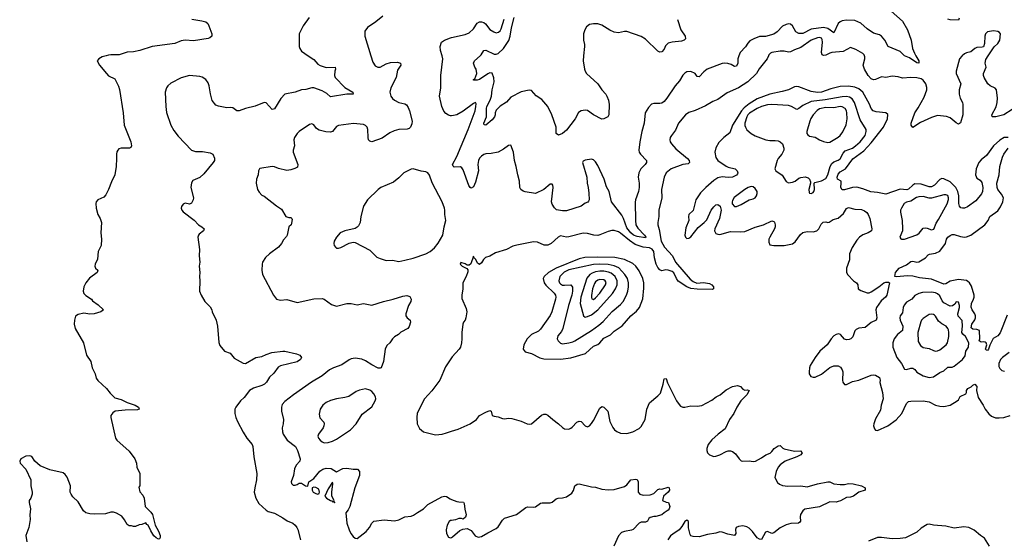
# Model space of a CAD drawing. Header units: inches. Extents: x 1603819 to 1745079, y 385938 to 533966.
# Tile 122 of 256: x 1645832 to 1655334, y 435335 to 440348. Entities that reach past the tile are written whole.
import ezdxf

# ---------------------------------------------------------------- set-up
doc = ezdxf.new("R2010")
doc.units = ezdxf.units.IN
doc.header["$MEASUREMENT"] = 0
for name, color, linetype in [('B6443', 7, 'Continuous'), ('B6444', 7, 'Continuous'), ('B6453', 7, 'Continuous'), ('B6454', 7, 'Continuous')]:
    doc.layers.add(name, color=color, linetype=linetype)

msp = doc.modelspace()

# ---------------------------------------------------------------- linework, layer by layer
at = {"layer": 'B6443', "color": 5}
for points, elevation in [([(1646665.4, 440000), (1646627.3, 439990), (1646596.3, 439970), (1646578.8, 439950), (1646601.6, 439910), (1646670, 439827.7), (1646690, 439807.7), (1646750, 439778), (1646785.2, 439705.2), (1646794.4, 439674.4), (1646830.3, 439450), (1646838.7, 439330), (1646904.4, 439170), (1646910.5, 439129.5), (1646904.5, 439115.5), (1646892, 439110), (1646810, 439109.3), (1646790, 439101.2), (1646778.8, 439090), (1646768.2, 439071.8), (1646764.9, 439050), (1646767.7, 439010), (1646764, 438930), (1646750.4, 438850), (1646717, 438783), (1646690, 438709.4), (1646662.7, 438657.2), (1646643.4, 438636.6), (1646586.8, 438610), (1646570.8, 438590), (1646566.7, 438573.3), (1646570.6, 438530), (1646586, 438470), (1646607.7, 438430), (1646622, 438390), (1646614, 438290), (1646621, 438230), (1646618.8, 438170), (1646590.8, 438110), (1646581.4, 438038.6), (1646561, 437990), (1646558, 437970), (1646562, 437950), (1646584.7, 437930), (1646581, 437910), (1646505.5, 437854.5), (1646470.7, 437810), (1646450.6, 437770), (1646443, 437730), (1646450, 437706.8), (1646470, 437686.8), (1646524.7, 437650), (1646535.3, 437635.3), (1646590, 437598), (1646642, 437550), (1646614, 437530), (1646550.4, 437509.6), (1646510, 437507.3), (1646450, 437515.1), (1646395.3, 437504.7), (1646371, 437489), (1646360.7, 437450), (1646357.3, 437410), (1646368.5, 437368.5), (1646447.3, 437230), (1646478, 437110), (1646518.4, 437050), (1646532.2, 436990), (1646559.1, 436930), (1646570.7, 436890), (1646585.5, 436865.5), (1646671, 436790), (1646703.5, 436743.5), (1646750, 436698.8), (1646810, 436684), (1646870, 436653), (1646946, 436630), (1646978.8, 436610), (1646984.7, 436590), (1646970, 436583.7), (1646850, 436580.7), (1646752, 436570), (1646730, 436554), (1646711, 436530), (1646710.8, 436510), (1646757.3, 436310), (1646771, 436290), (1646890, 436184.7), (1646944.7, 436110), (1646958, 436070), (1646962, 436030), (1646992, 435970), (1646992, 435850), (1646982, 435838), (1646990, 435794), (1647019.9, 435759.9), (1647032.8, 435732.8), (1647042, 435650), (1647098, 435598), (1647113.3, 435573.3), (1647139.5, 435470), (1647172, 435412), (1647188.5, 435370), (1647188.1, 435351.9), (1647182, 435338), (1647170, 435337), (1647147.5, 435347.5), (1647127.3, 435367.3), (1647097, 435417), (1647072.7, 435470), (1647058, 435478), (1647050, 435493.2), (1647010, 435478), (1646984.7, 435475.3), (1646950, 435458), (1646930, 435458), (1646910, 435466), (1646890, 435466), (1646870, 435478), (1646843.7, 435523.7), (1646816.6, 435556.6), (1646766.5, 435586.5), (1646736.3, 435596.3), (1646710, 435595.6), (1646659.4, 435580.6), (1646550, 435577.1), (1646510, 435578.9), (1646470, 435591), (1646447.6, 435610), (1646395, 435695), (1646345.6, 435745.6), (1646328.2, 435770), (1646320.4, 435790), (1646322.6, 435850), (1646290, 435933.2), (1646270, 435960.9), (1646250, 435977), (1646124.4, 436004.4), (1646030, 436044), (1645979, 436090), (1645950, 436134), (1645930, 436139), (1645890, 436135.3), (1645842, 436110), (1645832, 436090), (1645838, 436070), (1645890.5, 436010.5), (1645938, 435910), (1645938, 435850), (1645951, 435790), (1645951, 435770), (1645938, 435730), (1645924.7, 435710), (1645922, 435690), (1645936, 435630), (1645930.8, 435570), (1645933.2, 435526.8), (1645918.8, 435450), (1645891, 435370), (1645901, 435310)], 320), ([(1648614.2, 440000), (1648670, 439962.6), (1648710, 439920.3), (1648730, 439905.7), (1648790, 439886.7), (1648876, 439890), (1648879.5, 439870), (1648871.7, 439850), (1648868.5, 439810), (1648877.1, 439790), (1648970, 439694.4), (1649046, 439650), (1649050.3, 439629.7), (1648990, 439628.4), (1648830, 439604.5), (1648795.2, 439635.2), (1648750, 439662), (1648670, 439690.7), (1648650, 439689.8), (1648593.8, 439673.8), (1648550, 439671.8), (1648490, 439649.6), (1648390, 439629.4), (1648351.5, 439588.4), (1648290, 439489.3), (1648270, 439481.2), (1648210, 439547), (1648190, 439547.6), (1648105.2, 439514.7), (1648010.3, 439489.7), (1647950, 439467.3), (1647928.7, 439470), (1647890, 439496), (1647870, 439499.3), (1647830, 439496), (1647750, 439513.2), (1647724.8, 439524.8), (1647689.4, 439569.4), (1647672.1, 439632.1), (1647661.3, 439710), (1647650, 439739.3), (1647629.3, 439770), (1647592.5, 439792.5), (1647570, 439799.6), (1647470, 439808.2), (1647390, 439786.3), (1647290, 439737), (1647263, 439710), (1647250, 439689), (1647235.5, 439650), (1647242, 439510), (1647250, 439452), (1647290.3, 439330), (1647318.7, 439278.7), (1647362.6, 439222.6), (1647488.9, 439088.9), (1647530, 439076.3), (1647596.8, 439076.8), (1647670, 439062.8), (1647696, 439050), (1647712.4, 439012.4), (1647710.4, 438990), (1647700.4, 438970), (1647610, 438859.3), (1647570, 438827), (1647504.1, 438795.9), (1647490, 438775.3), (1647484, 438730), (1647510.6, 438630), (1647506, 438610), (1647490, 438578), (1647470, 438568.7), (1647430, 438579), (1647410, 438568.7), (1647394, 438546), (1647390.7, 438530), (1647397.3, 438510), (1647410, 438494.8), (1647514.9, 438414.9), (1647556, 438370), (1647590.3, 438350.4), (1647610.7, 438330), (1647606, 438310), (1647562.5, 438277.5), (1647556, 438270), (1647551, 438250), (1647567.3, 438130), (1647564, 438070), (1647570.5, 438009.5), (1647562.8, 437970), (1647570.8, 437910), (1647566, 437870), (1647571, 437830), (1647567.3, 437730), (1647584, 437690), (1647618.8, 437630), (1647670, 437578), (1647686.8, 437550), (1647690.6, 437530.6), (1647726.8, 437450), (1647740.7, 437390), (1647754.9, 437234.9), (1647764.7, 437204.7), (1647810, 437151), (1647862, 437130), (1647902, 437082), (1647990, 437034.8), (1648010, 437030.8), (1648110, 437088), (1648170, 437097), (1648210, 437117.6), (1648263.6, 437136.4), (1648370, 437150.3), (1648390, 437150.4), (1648504.1, 437124.1), (1648534.8, 437110), (1648550.8, 437090), (1648542, 437070), (1648510, 437046.3), (1648350, 437007.6), (1648326.1, 436993.9), (1648283.7, 436936.3), (1648241.4, 436898.6), (1648213, 436850), (1648193.4, 436830), (1648170, 436817.3), (1648087, 436793), (1648050, 436769.8), (1647996.8, 436703.2), (1647961.8, 436670), (1647918.5, 436610), (1647909, 436590), (1647906.7, 436550), (1647917.2, 436510), (1647934.2, 436470), (1647987.7, 436367.7), (1648025.5, 436310), (1648075.5, 436250), (1648081.6, 436230), (1648090.5, 436130), (1648119.5, 435970), (1648117.7, 435910), (1648100.2, 435830), (1648096.1, 435790), (1648110.2, 435730.2), (1648139.7, 435679.7), (1648210, 435614.4), (1648230, 435603.8), (1648290, 435586), (1648370, 435542.8), (1648412.1, 435512.1), (1648466.8, 435490), (1648490, 435470.6), (1648507.7, 435450), (1648517.1, 435430), (1648542.8, 435330)], 340), ([(1649219.4, 440000), (1649238.3, 439938.3), (1649261.7, 439901.7), (1649288.8, 439888.8), (1649310, 439888.8), (1649370, 439922), (1649410, 439933.8), (1649476.9, 439936.9), (1649506, 439930), (1649510.5, 439910), (1649479, 439861), (1649465.5, 439790), (1649414.4, 439690), (1649403.6, 439650), (1649414.6, 439610), (1649428.5, 439588.5), (1649448.4, 439570), (1649490, 439550.3), (1649550, 439535.8), (1649565.1, 439525.1), (1649581.5, 439501.5), (1649594.6, 439470), (1649618.7, 439370), (1649616.1, 439343.9), (1649604, 439310), (1649590, 439298), (1649570, 439292), (1649490, 439287.3), (1649444.4, 439275.6), (1649402.7, 439257.2), (1649330, 439205.1), (1649230, 439169.6), (1649210, 439174.7), (1649198.5, 439190), (1649193.5, 439210), (1649190.9, 439289.1), (1649184.7, 439310), (1649170, 439327.6), (1649150, 439335.4), (1649053.5, 439346.5), (1648910, 439327.8), (1648890, 439316.9), (1648851.3, 439268.7), (1648830, 439262.2), (1648787, 439267), (1648722.7, 439282.7), (1648697.4, 439297.4), (1648670, 439334), (1648650, 439342.7), (1648630, 439338), (1648529.2, 439270.8), (1648509.2, 439250.8), (1648482.6, 439210), (1648478, 439190), (1648485.3, 439130), (1648471.7, 439090), (1648471.6, 439070), (1648516.3, 438950), (1648514, 438926), (1648488.4, 438911.6), (1648450, 438898.7), (1648410, 438891.6), (1648331.1, 438911.1), (1648290, 438929.5), (1648270, 438932.3), (1648150, 438913.2), (1648144.7, 438910), (1648138, 438890), (1648134.8, 438850), (1648117.3, 438810), (1648114.8, 438770), (1648127.3, 438710), (1648142.5, 438682.5), (1648170, 438656), (1648190, 438646), (1648310.5, 438550.5), (1648359.5, 438519.5), (1648398.8, 438450), (1648430, 438439.1), (1648450, 438438.8), (1648458.8, 438430), (1648460.7, 438420.7), (1648455.6, 438384.4), (1648450.4, 438369.6), (1648430, 438348), (1648413.4, 438270), (1648405.2, 438254.8), (1648376.7, 438223.3), (1648358, 438190), (1648330, 438154.5), (1648244, 438090), (1648205.5, 438054.5), (1648176.3, 438010), (1648170.5, 437990), (1648167.9, 437932.1), (1648176.3, 437890), (1648281.6, 437690), (1648310, 437650.6), (1648350, 437643.1), (1648410, 437647), (1648510, 437619.5), (1648670, 437655.3), (1648750, 437657.1), (1648770, 437650.4), (1648839.5, 437599.5), (1648890, 437585.5), (1648990.5, 437610.5), (1649030, 437610.5), (1649090, 437598), (1649150, 437610.4), (1649230, 437594), (1649344, 437630), (1649435.3, 437650), (1649530, 437680.4), (1649567.9, 437687.9), (1649597.3, 437677.3), (1649610.6, 437650), (1649607.7, 437630), (1649584.9, 437590), (1649558.8, 437510), (1649558, 437490), (1649570, 437472), (1649601, 437450), (1649602.8, 437430), (1649590, 437388), (1649578, 437370), (1649510, 437334), (1649487.9, 437312.1), (1649450, 437289.3), (1649430.7, 437270), (1649404, 437230), (1649376.5, 437203.5), (1649360.3, 437170), (1649343.8, 437050), (1649321, 436990), (1649310, 436984.5), (1649290, 436985.4), (1649230, 437017.4), (1649170, 437057.1), (1649132.6, 437072.6), (1649070, 437081.8), (1649030, 437074.4), (1649010, 437065.3), (1648942.3, 437017.7), (1648859.1, 436990), (1648821.6, 436970), (1648750, 436913), (1648647.7, 436850), (1648474, 436730), (1648390, 436664.5), (1648364.8, 436635.2), (1648357.6, 436610), (1648357.6, 436570), (1648378, 436490), (1648374.9, 436450), (1648363.7, 436410), (1648368.7, 436370), (1648375.8, 436350), (1648414, 436290), (1648492, 436230), (1648512, 436190), (1648538, 436110), (1648534, 436090), (1648498.8, 436050), (1648484.5, 436015.5), (1648474.4, 435950), (1648450.7, 435890.7), (1648453.4, 435873.4), (1648470, 435857.3), (1648490, 435856.3), (1648510, 435862), (1648530, 435874.8), (1648550, 435876), (1648590, 435850.7), (1648611.5, 435848.5), (1648621.2, 435890), (1648670, 435920.4), (1648728.9, 435991.1), (1648758, 436010), (1648790, 436019.6), (1648837.1, 436017.1), (1648890, 435984), (1648950, 436017.1), (1648990, 436020.5), (1649050, 436011), (1649090.6, 436010.6), (1649110.7, 435990), (1649110.4, 435950), (1649064.7, 435830), (1649019.5, 435650), (1649002.3, 435617.7), (1648978.8, 435590), (1648990.3, 435490), (1649010, 435426.8), (1649028.5, 435390), (1649050, 435362.8), (1649070, 435346.8), (1649090, 435342.8), (1649176.3, 435410), (1649206.3, 435450), (1649230, 435491.3), (1649250, 435511), (1649350, 435522), (1649450, 435513.4), (1649490, 435524), (1649547.2, 435552.8), (1649610, 435556.3), (1649633.4, 435566.6), (1649670, 435593.4), (1649730, 435627.7), (1649770, 435670.8), (1649904.7, 435744.7), (1649930, 435750.8), (1649950, 435746.8), (1649985.8, 435725.8), (1650000, 435720.2)], 360), ([(1650000, 439420.6), (1649990, 439419.8), (1649970, 439425.3), (1649943.7, 439443.7), (1649925.5, 439465.5), (1649907.3, 439510), (1649884, 439610), (1649895.4, 439690), (1649896.4, 439810), (1649916.8, 439970), (1649908.2, 440000)], 360), ([(1650000, 437084.5), (1649940.6, 436999.4), (1649885.3, 436870), (1649810, 436767.6), (1649737.1, 436690), (1649668.1, 436551.9), (1649663, 436510), (1649667.7, 436447.7), (1649690, 436404.7), (1649730, 436371), (1649843.8, 436343.8), (1649910, 436350.3), (1649950, 436360.3), (1650000, 436376.7)], 380), ([(1650000, 435517), (1649990, 435515.1), (1649974.9, 435505.1), (1649956.4, 435470), (1649946.9, 435426.9), (1649950.4, 435390.4), (1649970, 435356), (1649990, 435347.3), (1650000, 435353.1)], 360)]:
    msp.add_lwpolyline(points, dxfattribs=dict(at, elevation=elevation))
for points, elevation in [([(1649630, 438909), (1649610, 438906), (1649538.8, 438870), (1649490, 438822), (1649438.5, 438781.4), (1649317.3, 438730), (1649291.2, 438708.8), (1649187.7, 438610), (1649148.2, 438550), (1649123, 438450), (1649117.3, 438390), (1649102, 438358), (1649090, 438345.2), (1649070, 438334.5), (1648970, 438309.8), (1648924.9, 438290), (1648889, 438250), (1648867.9, 438210), (1648864.4, 438190), (1648868.2, 438168.2), (1648882, 438150), (1648890, 438144.4), (1648910, 438144.9), (1648930, 438150.3), (1649010, 438190.4), (1649050, 438202.4), (1649070, 438197.1), (1649210, 438124.9), (1649277.6, 438057.6), (1649310, 438042.4), (1649370, 438025.3), (1649430, 438028.9), (1649490, 438014.6), (1649550, 438027.2), (1649630, 438047.6), (1649752.7, 438090), (1649791.8, 438110), (1649834.6, 438145.4), (1649870, 438190.7), (1649915.1, 438270), (1649927.3, 438350), (1649942.9, 438410), (1649934, 438470), (1649935.6, 438510), (1649931.5, 438530), (1649908.2, 438590), (1649813.8, 438773.8), (1649787.6, 438847.6), (1649770, 438871.6), (1649750, 438881.6), (1649707.5, 438887.5)], 380), ([(1649170, 436785.1), (1649110, 436775.1), (1649078.5, 436761.4), (1649007, 436713), (1648970, 436701.6), (1648890, 436689.7), (1648830, 436675.4), (1648790, 436655.1), (1648758.4, 436630), (1648732.2, 436590), (1648720.7, 436540.7), (1648727.7, 436507.7), (1648765.5, 436465.5), (1648770.8, 436450), (1648768, 436430), (1648759.1, 436410), (1648716.3, 436350), (1648710.6, 436330), (1648716.3, 436310), (1648730.3, 436290.3), (1648750, 436274.9), (1648770, 436265.7), (1648810, 436267.6), (1648850, 436280.3), (1648890, 436299.5), (1649023.6, 436390), (1649079.7, 436450), (1649137.4, 436542.6), (1649230, 436613.4), (1649262.4, 436670), (1649267.8, 436690), (1649266, 436710), (1649250, 436738), (1649230, 436760.7), (1649210, 436774)], 380), ([(1648850, 435886), (1648810, 435822), (1648776.3, 435750), (1648793.4, 435730), (1648830, 435707.9), (1648844.4, 435704.4), (1648850, 435697.3), (1648858.8, 435698.8), (1648870, 435687.7), (1648874, 435690), (1648862, 435702), (1648865.2, 435710), (1648845.2, 435750), (1648845.2, 435790), (1648855.3, 435870)], 360), ([(1648670, 435836.4), (1648655.5, 435830), (1648653.2, 435810), (1648665.6, 435790), (1648690, 435775.2), (1648710, 435771.6), (1648722.4, 435777.6), (1648726.2, 435790), (1648717.3, 435817.3), (1648690, 435834.8)], 360)]:
    msp.add_lwpolyline(points, close=True, dxfattribs=dict(at, elevation=elevation))
at = {"layer": 'B6444', "color": 5}
for points, elevation in [([(1647492.1, 440352.1), (1647590, 440338), (1647627.5, 440327.5), (1647646, 440310), (1647657.3, 440290), (1647684.9, 440210), (1647686, 440190), (1647666, 440174), (1647650, 440167.6), (1647510, 440145.6), (1647430, 440149.5), (1647390, 440144.5), (1647330, 440117.4), (1647110.4, 440089.6), (1646990.4, 440049.6), (1646930, 440038), (1646870, 440035.1), (1646792.1, 440007.9), (1646710, 440009.7), (1646690, 440006.4), (1646665.4, 440000)], 320), ([(1648624.6, 440370), (1648566.4, 440290), (1648530.4, 440210), (1648528.2, 440190), (1648530.3, 440090), (1648534, 440070), (1648550, 440043), (1648614.2, 440000)], 340), ([(1649336.4, 440383.6), (1649270, 440327.8), (1649187.3, 440272.7), (1649164.2, 440235.8), (1649161.3, 440190), (1649219.4, 440000)], 360), ([(1649908.2, 440000), (1649893.7, 440050), (1649888.5, 440090), (1649902.6, 440130), (1649930, 440151.1), (1649990, 440174.2), (1650000, 440176.3)], 360)]:
    msp.add_lwpolyline(points, dxfattribs=dict(at, elevation=elevation))
at = {"layer": 'B6453', "color": 5}
for points, elevation in [([(1653057.4, 440000), (1653044.9, 439970), (1652967, 439873), (1652941.1, 439830), (1652858.6, 439750), (1652769, 439690), (1652658, 439642), (1652570, 439579.1), (1652521.5, 439558.5), (1652450, 439516.4), (1652350, 439471.2), (1652290, 439451.1), (1652257.1, 439430), (1652188.5, 439350), (1652159.1, 439280.9), (1652120.5, 439230), (1652110.4, 439210), (1652106.7, 439190), (1652110.3, 439170), (1652122, 439150), (1652162.6, 439102.6), (1652276.5, 439010), (1652291.5, 438990), (1652295.8, 438970), (1652281.7, 438958.3), (1652230, 438950.6), (1652119.5, 438910), (1652071.6, 438870), (1652050.2, 438830), (1652026.4, 438710), (1652027.2, 438630), (1652000.2, 438510), (1651998.6, 438450), (1651988.7, 438390), (1651988.7, 438370), (1652002.5, 438322.5), (1652023.7, 438210), (1652053.3, 438153.3), (1652133.2, 438070), (1652160.4, 438010), (1652303.2, 437843.2), (1652330, 437820.5), (1652365.4, 437805.4), (1652430, 437811.6), (1652490, 437801.8), (1652511.4, 437790), (1652527.2, 437770), (1652526.8, 437750), (1652516.5, 437743.5), (1652368.9, 437748.9), (1652310, 437754.7), (1652270, 437769.2), (1652186.4, 437826.4), (1652168.8, 437850), (1652144.3, 437904.3), (1652130, 437918.8), (1652088.8, 437931.2), (1652067, 437933), (1652030, 437926.2), (1652010, 437933.5), (1651990, 437957.7), (1651975, 437990), (1651957.1, 438050), (1651951.4, 438110), (1651935.1, 438135), (1651910, 438146.8), (1651850, 438154.5), (1651770, 438180.2), (1651716, 438216), (1651630, 438289.9), (1651610, 438302.4), (1651570, 438313.2), (1651546.7, 438313.3), (1651510, 438305.6), (1651430, 438270.8), (1651410, 438266.6), (1651374, 438270), (1651310, 438285), (1651270, 438287.7), (1651130, 438251.9), (1651110, 438249.8), (1651050, 438261.3), (1651028, 438250), (1650961.7, 438190), (1650930, 438174), (1650893.5, 438173.5), (1650830, 438201.6), (1650790, 438206), (1650630, 438173.2), (1650590, 438162.7), (1650530, 438129.3), (1650422.3, 438097.7), (1650370, 438066.6), (1650327.7, 438052.3), (1650306.8, 438033.2), (1650290, 438002), (1650270, 437985.2), (1650250, 437998), (1650233.6, 438033.6), (1650214.6, 438054.6), (1650210, 438066), (1650186, 437994), (1650170, 437978), (1650150, 437978), (1650130, 437994), (1650090, 438006), (1650082, 437990), (1650102, 437970), (1650146, 437946), (1650155.3, 437935.3), (1650156.8, 437916.8), (1650142, 437870), (1650107.7, 437810), (1650108.7, 437750), (1650098.4, 437690), (1650098, 437658), (1650141.6, 437561.6), (1650147.7, 437530), (1650138.9, 437470), (1650130, 437448), (1650114.6, 437430), (1650108.7, 437410), (1650097.1, 437330), (1650099.3, 437270), (1650094.4, 437230), (1650084.4, 437190), (1650072.4, 437170), (1650006.4, 437093.6), (1650000, 437084.5)], 380), ([(1652771.8, 440000), (1652767, 439990), (1652762, 439970), (1652761.6, 439930), (1652750, 439899), (1652730, 439897.2), (1652696.9, 439916.9), (1652666.9, 439926.9), (1652630, 439929.7), (1652610, 439926.3), (1652464.9, 439870), (1652433.8, 439846.2), (1652390, 439796), (1652370, 439801.2), (1652349.2, 439830), (1652310, 439847.6), (1652270, 439845.6), (1652250, 439833.3), (1652230, 439814), (1652200.4, 439759.6), (1652156.5, 439710), (1652076.5, 439590), (1652050, 439558.9), (1652030, 439544), (1652010, 439538.9), (1651950, 439539.7), (1651930, 439531.6), (1651898.5, 439501.5), (1651867.7, 439450), (1651858.6, 439350), (1651835.5, 439270), (1651815.4, 439170), (1651807.9, 439090), (1651811.4, 439070), (1651822.3, 439050), (1651880.4, 438990), (1651880.3, 438970), (1651868.7, 438950), (1651826.7, 438910), (1651806.3, 438870), (1651801.7, 438830), (1651810.2, 438770), (1651808.7, 438728.7), (1651803.6, 438690), (1651774.6, 438610), (1651772.7, 438587.3), (1651774, 438410), (1651779.3, 438370), (1651796.3, 438336.3), (1651863, 438270), (1651875.5, 438250), (1651870, 438244.5), (1651790, 438255.4), (1651756.9, 438270), (1651729.9, 438290), (1651690, 438339.8), (1651658.7, 438430), (1651642.4, 438462.4), (1651543.8, 438590), (1651519.4, 438690), (1651496.3, 438736.3), (1651471.7, 438810), (1651410, 438942.7), (1651390, 438976), (1651370, 438995.1), (1651350, 439000.9), (1651288.1, 438991.9), (1651270, 438982), (1651262.8, 438970), (1651306, 438830), (1651307.6, 438770), (1651318.7, 438730), (1651325.2, 438674.8), (1651327.7, 438610), (1651322, 438598), (1651313.8, 438586.2), (1651290, 438577), (1651250, 438547.8), (1651110, 438502.9), (1651070, 438502.4), (1651013.3, 438513.3), (1650991.4, 438531.4), (1650970, 438569.2), (1650964.7, 438590), (1650980.5, 438730), (1650978, 438750), (1650970, 438762), (1650950, 438760.5), (1650890.2, 438709.8), (1650810, 438669.5), (1650710, 438686.9), (1650690, 438693.7), (1650668.8, 438708.8), (1650659.7, 438730), (1650656.2, 438790), (1650638, 438850), (1650623.7, 438930), (1650607, 438990), (1650598, 439070), (1650570, 439138), (1650550, 439134), (1650501.3, 439098.7), (1650450.3, 439069.7), (1650383.1, 439056.9), (1650330, 439053.5), (1650310, 439048.3), (1650287.3, 439032.7), (1650269.5, 439010.5), (1650260.7, 438990), (1650254.4, 438950), (1650260.7, 438890), (1650230, 438779.5), (1650210, 438734.5), (1650190, 438721.6), (1650180.7, 438730), (1650167.5, 438747.5), (1650110, 438898), (1650097.7, 438917.7), (1650087, 438927), (1650025.1, 438925.1), (1650013.8, 438933.8), (1650009.9, 438950), (1650051.2, 439028.8), (1650159.9, 439290), (1650226.3, 439470), (1650235.4, 439510), (1650236.1, 439536.1), (1650230, 439549.3), (1650210, 439539.7), (1650113.1, 439466.9), (1650050, 439431), (1650018, 439422), (1650000, 439420.6)], 360), ([(1651273.4, 440000), (1651268.4, 439950), (1651282.4, 439870), (1651288.2, 439850), (1651303, 439830), (1651410, 439728.5), (1651450.3, 439670), (1651487.4, 439630), (1651498.3, 439610), (1651514.9, 439570), (1651522, 439530), (1651518, 439430), (1651508.1, 439411.9), (1651470, 439392), (1651450, 439389.5), (1651370, 439428.5), (1651310, 439472.4), (1651290, 439476.4), (1651251, 439470), (1651226, 439454), (1651193.4, 439390), (1651110, 439282.7), (1651070, 439249.3), (1651030, 439235.3), (1651009.6, 439249.6), (1651007.6, 439310), (1650968.8, 439428.8), (1650929.7, 439510), (1650870, 439578.7), (1650814.7, 439614.7), (1650770, 439663.5), (1650750, 439668.2), (1650670, 439651.3), (1650570, 439601.6), (1650530, 439553.7), (1650470, 439514.5), (1650430, 439474.7), (1650418.8, 439450), (1650419, 439430), (1650412.5, 439410), (1650390, 439382.2), (1650330, 439331.6), (1650313.2, 439333.2), (1650311.6, 439350), (1650336.5, 439410), (1650335.3, 439490), (1650339.6, 439510), (1650372.8, 439570), (1650385.2, 439610), (1650391.6, 439670), (1650409.8, 439749.8), (1650407.8, 439787.8), (1650391.3, 439831.3), (1650370, 439835), (1650350, 439826.6), (1650270, 439772.4), (1650245.7, 439765.7), (1650210, 439766), (1650209.8, 439770.2), (1650222.7, 439777.3), (1650242.4, 439830), (1650236.2, 439870), (1650223.6, 439890), (1650212.3, 439930), (1650222, 439950), (1650274.6, 440000)], 340), ([(1654925.5, 440000), (1654922.4, 439997.6), (1654900.3, 439970), (1654868.8, 439850), (1654868.8, 439830), (1654912.7, 439730), (1654897, 439670), (1654898, 439630), (1654908.9, 439590), (1654930.2, 439550.2), (1654932.9, 439530), (1654934, 439430), (1654910, 439352.7), (1654890, 439340.9), (1654870, 439351.8), (1654810, 439401.3), (1654774.7, 439414.7), (1654690, 439422.7), (1654630, 439403.1), (1654525.1, 439354.9), (1654449.3, 439309.3), (1654434, 439330), (1654436, 439350), (1654469.7, 439449.7), (1654502.1, 439497.9), (1654558.9, 439601.1), (1654584.5, 439670), (1654585.9, 439694.1), (1654577.2, 439730), (1654550, 439764.1), (1654530, 439777.1), (1654490, 439787.2), (1654430, 439790.4), (1654350, 439783), (1654310, 439796.5), (1654250, 439804.4), (1654190, 439790.8), (1654150, 439796.8), (1654090.6, 439770), (1654070, 439768.3), (1654050, 439778), (1654019.1, 439810), (1653983.2, 439870), (1653972.3, 439910), (1653986.9, 439970), (1653987.3, 439990), (1653983.6, 440000)], 380), ([(1654480.4, 440000), (1654507.3, 439950), (1654510.4, 439929.6), (1654490, 439932.7), (1654419.7, 439979.7), (1654370, 439999.3), (1654369.4, 440000)], 360), ([(1655410, 439481.1), (1655330, 439429), (1655250.9, 439410.9), (1655221.2, 439410), (1655215.1, 439415.1), (1655212.4, 439430), (1655254, 439506), (1655265.3, 439550), (1655267.4, 439590), (1655258.8, 439670), (1655246.4, 439686.4), (1655198.7, 439710), (1655173.5, 439730), (1655139.8, 439790), (1655133.3, 439810), (1655133.1, 439830), (1655157.2, 439890), (1655149.8, 439930), (1655155.7, 439964.3), (1655179.1, 440000)], 380), ([(1655370, 439212.4), (1655330.8, 439210), (1655290, 439186.4), (1655230, 439131.4), (1655162.6, 439037.4), (1655110, 438994.8), (1655089.3, 438970.7), (1655062.2, 438910), (1655056.8, 438850), (1655070, 438820.3), (1655100.5, 438800.5), (1655117.9, 438777.9), (1655127.2, 438730), (1655123.5, 438690), (1655112.9, 438667.1), (1655059.7, 438600.3), (1654979, 438541), (1654950, 438528.5), (1654930, 438528.4), (1654914.1, 438534.1), (1654899.8, 438550), (1654894.7, 438574.7), (1654893.9, 438650), (1654884.1, 438690), (1654865.9, 438730), (1654810, 438783.8), (1654750, 438812.3), (1654730, 438814.4), (1654710, 438807.1), (1654659.7, 438750), (1654630, 438734.7), (1654610, 438735.2), (1654530, 438761.9), (1654470, 438763.7), (1654450, 438752.7), (1654410, 438711.4), (1654394.4, 438705.6), (1654330, 438714.4), (1654190, 438664.5), (1654110, 438681.4), (1654046.8, 438686.8), (1653970, 438716.8), (1653910, 438732.1), (1653870, 438729.2), (1653790, 438706.5), (1653770, 438707.2), (1653754.6, 438730), (1653760.2, 438770), (1653757.8, 438790), (1653724.5, 438810), (1653721.1, 438830), (1653730, 438858), (1653750, 438880.4), (1653801.2, 438910), (1653873.1, 439006.9), (1653978.4, 439081.6), (1654050, 439158.6), (1654169, 439310), (1654206.7, 439390), (1654210, 439431.8), (1654189, 439449), (1654098.1, 439458.1), (1654068.4, 439468.4), (1654048.3, 439490), (1654032.1, 439532.1), (1653969.3, 439650), (1653930, 439680.1), (1653890, 439695.5), (1653830, 439705.9), (1653750, 439702.1), (1653660.7, 439679.3), (1653570.5, 439649.5), (1653530, 439646.1), (1653470, 439656.5), (1653350, 439701.4), (1653330, 439704.5), (1653310, 439701.4), (1653250, 439671.6), (1653190, 439653.7), (1653070, 439628.3), (1652950, 439583.4), (1652870, 439535.9), (1652822.3, 439497.7), (1652796.1, 439470), (1652711.9, 439330), (1652683.9, 439256.1), (1652627.1, 439212.9), (1652578, 439162), (1652548.9, 439111.1), (1652538.7, 439070), (1652550, 439018), (1652568.7, 438990), (1652650, 438933.3), (1652670, 438924.2), (1652738, 438910), (1652757, 438890), (1652761.1, 438870), (1652757.8, 438862.2), (1652750, 438848.4), (1652710, 438829), (1652670, 438825.6), (1652610, 438830.4), (1652570, 438822.3), (1652530, 438795.1), (1652451.8, 438730), (1652401, 438679), (1652357.7, 438610), (1652330, 438506), (1652288.7, 438470), (1652284.8, 438450), (1652289.3, 438410), (1652261.1, 438338.8), (1652251, 438270), (1652257.6, 438250), (1652270, 438238.2), (1652290, 438241.3), (1652310, 438254.3), (1652378.4, 438341.6), (1652436.5, 438390), (1652462, 438418), (1652506.2, 438510), (1652530, 438543.6), (1652550, 438560.8), (1652570, 438566), (1652593.2, 438550), (1652601.8, 438510), (1652586.7, 438430), (1652540.2, 438330), (1652537.7, 438310), (1652550, 438284.9), (1652570, 438277.4), (1652590, 438276.1), (1652690, 438304.7), (1652790, 438300.7), (1652830, 438305.2), (1652930, 438345.8), (1653010.8, 438369.2), (1653090, 438407.3), (1653110, 438401), (1653114.9, 438394.9), (1653123, 438370), (1653121.3, 438350), (1653114.6, 438330), (1653070.2, 438250), (1653062.7, 438230), (1653060.9, 438200.9), (1653070, 438177.3), (1653108.7, 438168.7), (1653210, 438168.5), (1653290, 438186), (1653315.8, 438204.2), (1653365.8, 438274.2), (1653390, 438294.9), (1653430, 438306), (1653490, 438300.3), (1653523.7, 438310), (1653543.5, 438330), (1653565.9, 438374.1), (1653584.8, 438395.2), (1653610, 438399), (1653630, 438391.6), (1653645.1, 438394.9), (1653680.9, 438419.1), (1653730, 438434), (1653781.5, 438478.5), (1653810, 438525.5), (1653830, 438536), (1653890, 438521.3), (1653956.7, 438516.7), (1653985.3, 438505.3), (1654007.1, 438487.1), (1654019.3, 438470), (1654035.8, 438430), (1654055.5, 438330), (1654050.7, 438310), (1654018.8, 438290), (1653968.4, 438271.6), (1653936.4, 438250), (1653910, 438220.9), (1653866, 438150), (1653839.3, 438090), (1653838.8, 438030), (1653810.6, 437950), (1653810.6, 437910), (1653825.1, 437885.1), (1653878.8, 437830), (1653906.8, 437810), (1653918.8, 437790), (1653922.8, 437750), (1653950, 437734.9), (1654010, 437713.4), (1654030, 437713.4), (1654050, 437723), (1654122.7, 437770), (1654170, 437807.7), (1654190, 437815.5), (1654216.8, 437816.8), (1654224.7, 437810), (1654200.3, 437690), (1654188.2, 437670), (1654146.1, 437633.9), (1654099.3, 437570), (1654094.4, 437550), (1654102, 437470), (1654096, 437450), (1654050, 437425.1), (1653990, 437377.2), (1653930, 437372.3), (1653902.6, 437357.4), (1653890, 437345.1), (1653871.3, 437288.7), (1653851.9, 437268.1), (1653837.9, 437262.1), (1653810, 437260.7), (1653790, 437265.7), (1653751.3, 437311.3), (1653736, 437316), (1653710, 437311.4), (1653690, 437298.5), (1653663.7, 437270), (1653625.7, 437210), (1653554.7, 437150), (1653508.4, 437090), (1653459.7, 437010), (1653452.4, 436990), (1653449.1, 436949.1), (1653450.3, 436930), (1653465.7, 436905.7), (1653490, 436898.7), (1653510, 436900.3), (1653570, 436926.4), (1653650, 436992.2), (1653690, 437007.8), (1653730, 437007), (1653754.3, 436994.3), (1653770.2, 436970.2), (1653774.9, 436950), (1653771.5, 436870), (1653777, 436850), (1653790, 436828.4), (1653810, 436828.8), (1653870, 436857.3), (1653930.7, 436869.3), (1654050, 436919), (1654070, 436921.3), (1654090, 436917.6), (1654130, 436894.9), (1654136.4, 436870), (1654132.8, 436847.2), (1654158.5, 436750), (1654163.9, 436690), (1654146.9, 436630), (1654139.5, 436580.5), (1654090, 436497), (1654074, 436450), (1654072.7, 436430), (1654080.4, 436400.4), (1654090, 436386), (1654110, 436384), (1654210, 436430.4), (1654290, 436488.4), (1654344.7, 436550), (1654390, 436644.9), (1654410, 436663.1), (1654430, 436668.7), (1654550, 436671.5), (1654610, 436659.6), (1654670, 436630.3), (1654710, 436619.5), (1654750, 436617.1), (1654810, 436628.4), (1654877.6, 436670), (1654890, 436681.3), (1654908.4, 436711.6), (1654962.3, 436737.7), (1654969.7, 436750), (1654969.8, 436770), (1654980.5, 436790), (1655013.7, 436806.3), (1655030, 436822.2), (1655050, 436830.1), (1655070.1, 436810), (1655066.8, 436770), (1655081.3, 436701.3), (1655130.3, 436630.3), (1655150.5, 436590), (1655185.2, 436545.3), (1655210, 436523), (1655250, 436507.7), (1655285.2, 436505.2), (1655330, 436510.6), (1655390, 436530.4)], 420), ([(1655361.9, 437498.1), (1655293.1, 437326.9), (1655270, 437297.7), (1655227.5, 437272.5), (1655193.6, 437206.4), (1655181.1, 437170), (1655170, 437155.6), (1655160.2, 437160.2), (1655153.7, 437170), (1655165.6, 437210), (1655159.4, 437230), (1655150, 437237.5), (1655130, 437241.2), (1655110, 437236.8), (1655092.4, 437250), (1655097, 437270), (1655094, 437350), (1655070, 437360.2), (1655030, 437362.9), (1655014.6, 437374.6), (1655019.9, 437410), (1655047.7, 437452.3), (1655055.4, 437470), (1655056.4, 437490), (1655049.9, 437510), (1655022, 437550), (1655014.3, 437574.3), (1655016.4, 437610), (1655036.4, 437650), (1655042.5, 437670), (1655041.6, 437690), (1655016.1, 437776.1), (1654996.8, 437810), (1654982.6, 437822.6), (1654970, 437830.5), (1654890, 437840.6), (1654810, 437824.4), (1654770, 437799.7), (1654750, 437797.6), (1654630, 437845), (1654515.8, 437855.8), (1654450, 437875), (1654404, 437876), (1654290, 437866), (1654278, 437870), (1654284.2, 437910), (1654318.9, 437950), (1654390, 437984), (1654430, 438016.5), (1654450, 438018), (1654488.4, 438008.4), (1654510, 438012.6), (1654573.3, 438050), (1654599.5, 438080.5), (1654613.1, 438086.9), (1654670, 438096.5), (1654710, 438116.1), (1654765.2, 438190), (1654776.4, 438230), (1654787.9, 438250), (1654810, 438267.4), (1654830, 438275.2), (1654850, 438274.9), (1654910, 438255.8), (1654950, 438250.2), (1654970, 438251.4), (1655010, 438268.1), (1655145.4, 438370), (1655176.4, 438410), (1655195.1, 438450), (1655270, 438503.8), (1655296.4, 438543.6), (1655319.3, 438590), (1655324.4, 438630), (1655305.9, 438665.9), (1655270.5, 438710.5), (1655263.2, 438730), (1655263, 438770), (1655284.6, 438850), (1655289.9, 438930), (1655317.1, 439022.9), (1655330.3, 439049.7), (1655371.4, 439110)], 420), ([(1655382.1, 437137.9), (1655315.8, 437090), (1655296.5, 437070), (1655281.7, 437030), (1655281.7, 437001.7), (1655290, 436982), (1655310, 436963.8), (1655335.6, 436955.6)], 440), ([(1650000, 436376.7), (1650062.7, 436397.3), (1650179, 436450), (1650239, 436490), (1650270, 436530.5), (1650330, 436562.8), (1650370, 436576), (1650382, 436570), (1650392, 436530), (1650410, 436522.8), (1650450, 436514.8), (1650490, 436498.8), (1650510, 436497.3), (1650550, 436504), (1650581.4, 436501.4), (1650670, 436474.8), (1650728.3, 436448.3), (1650750, 436444), (1650770, 436447.3), (1650868.5, 436531.5), (1650890, 436541.7), (1650910, 436543.2), (1650930, 436533.8), (1650976, 436490), (1651030.2, 436450.2), (1651070, 436412.4), (1651090, 436401.6), (1651130, 436398), (1651150, 436405.5), (1651164.7, 436415.3), (1651210, 436465.5), (1651230, 436474), (1651250.8, 436470), (1651290, 436430.8), (1651310, 436421), (1651330, 436430.8), (1651350, 436450.7), (1651370, 436480.7), (1651430, 436599.1), (1651450, 436616.3), (1651470, 436608.2), (1651506.4, 436570), (1651527, 436470), (1651554.3, 436414.3), (1651571.5, 436391.5), (1651594, 436374), (1651630, 436359.5), (1651690, 436356.1), (1651747.9, 436372.1), (1651810, 436404.9), (1651830, 436423), (1651866.6, 436490), (1651883.6, 436590), (1651909.5, 436650), (1651990, 436717.3), (1652014.5, 436745.5), (1652040.4, 436830), (1652050, 436882.8), (1652070, 436886.8), (1652084.8, 436844.8), (1652170.3, 436670), (1652195.1, 436635.1), (1652210, 436620.5), (1652230, 436610.5), (1652250, 436610.5), (1652310, 436623.1), (1652370, 436620.3), (1652413.2, 436626.8), (1652510, 436676.4), (1652552.2, 436707.8), (1652591.7, 436728.3), (1652650, 436776.9), (1652710, 436807.4), (1652758.8, 436818.8), (1652788, 436808), (1652810, 436782.8), (1652830, 436774.8), (1652856.8, 436776.8), (1652870.6, 436770), (1652847.7, 436730), (1652790.3, 436670), (1652751.3, 436608.7), (1652723.7, 436550), (1652682.6, 436490), (1652640.3, 436399.7), (1652573, 436350), (1652510, 436293.6), (1652477.1, 436250), (1652463, 436210), (1652462, 436190), (1652470.8, 436170), (1652490, 436150.8), (1652530, 436133.4), (1652550, 436135.5), (1652590, 436148.2), (1652650, 436180.7), (1652670, 436187.3), (1652690, 436187.3), (1652710, 436180.7), (1652739, 436159), (1652774, 436110), (1652792.7, 436092.7), (1652810, 436088.4), (1652870, 436092), (1652910, 436085.7), (1652932.3, 436090), (1652990, 436120.3), (1653030.8, 436149.2), (1653073, 436167), (1653090, 436180.3), (1653113, 436210), (1653150, 436236.5), (1653170, 436240.4), (1653195.2, 436215.3), (1653210, 436207), (1653310, 436183.6), (1653366.7, 436186.7), (1653383.8, 436170), (1653370.4, 436150), (1653332.7, 436130), (1653220.4, 436090), (1653170, 436052.4), (1653152.2, 436030), (1653132.2, 435990), (1653118.8, 435930), (1653143.4, 435883.4), (1653165.2, 435865.2), (1653193.7, 435853.7), (1653246.2, 435846.2), (1653370, 435850.5), (1653430, 435842), (1653530, 435870.4), (1653630.4, 435890.4), (1653650, 435888.4), (1653690, 435870.4), (1653750, 435864.4), (1653790, 435864.6), (1653830, 435872.1), (1653876, 435870), (1653956, 435850), (1653990.8, 435830), (1653991, 435810), (1653930.5, 435789.5), (1653878, 435750), (1653850, 435742), (1653810, 435739.5), (1653753.2, 435706.8), (1653730, 435698.3), (1653710, 435692.6), (1653650, 435694.6), (1653550, 435647.5), (1653410, 435624.9), (1653388, 435610), (1653365.6, 435574.4), (1653362.3, 435550), (1653365.6, 435510), (1653360.8, 435499.2), (1653348.5, 435491.5), (1653272.5, 435487.5), (1653230, 435474.9), (1653170, 435446.2), (1653110, 435395.7), (1653090, 435390.8), (1653050, 435408.4), (1653030, 435403.5), (1652990, 435333.6), (1652970, 435335.4), (1652950, 435349.8), (1652903.1, 435410), (1652870, 435441), (1652850, 435454.2), (1652810, 435463.1), (1652770, 435459.7), (1652744.9, 435450), (1652739.5, 435430), (1652742.4, 435390), (1652730, 435372.3), (1652664.9, 435384.9), (1652610, 435404.4), (1652590, 435406.3), (1652550, 435394.3), (1652470, 435380.5), (1652390, 435357.6), (1652330, 435360.7), (1652307.9, 435367.9), (1652300.7, 435380.7), (1652286.3, 435446.3), (1652285.8, 435505.8), (1652270, 435520.5), (1652250, 435507.6), (1652221.5, 435458.5), (1652195.4, 435424.6), (1652134.7, 435385.3), (1652113.5, 435366.5), (1652088, 435330)], 380), ([(1650000, 435353.1), (1650010, 435358.8), (1650080.2, 435419.8), (1650108.4, 435431.6), (1650150, 435438), (1650190, 435418), (1650227.9, 435367.9), (1650256, 435356), (1650290, 435362), (1650350, 435398), (1650430, 435437.3), (1650450, 435454.8), (1650490, 435520.7), (1650510, 435539.3), (1650626.3, 435573.7), (1650717.1, 435642.9), (1650731.5, 435648.5), (1650790, 435643.7), (1650810, 435646.4), (1650856.6, 435683.4), (1650873.1, 435686.9), (1650950, 435685.5), (1650970, 435693), (1651010, 435724.9), (1651027.7, 435732.3), (1651070, 435733.4), (1651110, 435744), (1651160.7, 435779.3), (1651175.9, 435804.1), (1651189.4, 435850.6), (1651212.9, 435867.1), (1651230, 435870.8), (1651350, 435841), (1651390, 435838.8), (1651450, 435819.1), (1651510, 435813), (1651570, 435816.3), (1651670, 435844.9), (1651690, 435858.8), (1651730, 435907.3), (1651776.3, 435916.3), (1651790.6, 435910.6), (1651801, 435890), (1651801, 435790), (1651818, 435770), (1651850, 435760.5), (1651915.1, 435764.9), (1651950, 435777.4), (1651990, 435814.4), (1652010, 435823.1), (1652030, 435817.6), (1652090, 435837.3), (1652095.5, 435835.5), (1652101, 435830), (1652102.8, 435810), (1652090.4, 435789.6), (1652044.7, 435750), (1652034, 435710), (1652070, 435692), (1652094, 435690), (1652106, 435650), (1652101, 435630), (1652090, 435615.3), (1652051.3, 435590), (1652030, 435569.2), (1651970, 435556), (1651950, 435556), (1651914.8, 435545.2), (1651904.5, 435535.5), (1651890, 435509), (1651870, 435499), (1651830, 435499.3), (1651810.4, 435489.6), (1651750.7, 435430), (1651737.3, 435422.7), (1651668.5, 435411.5), (1651639.5, 435400.5), (1651610.3, 435369.7), (1651564.9, 435270)], 360), ([(1650000, 435720.2), (1650050, 435700.7), (1650070, 435694.8), (1650114.4, 435694.4), (1650121, 435681), (1650126.4, 435626.4), (1650142, 435570), (1650132.7, 435547.3), (1650111.6, 435528.4), (1650094.6, 435534.6), (1650070, 435535.3), (1650036.3, 435523.7), (1650000, 435517)], 360), ([(1655189.7, 435270), (1655144.1, 435344.1), (1655102.9, 435370), (1655043.5, 435423.5), (1654990, 435449.7), (1654944.2, 435455.8), (1654850, 435443.1), (1654770, 435462.7), (1654650, 435471.4), (1654610, 435480.3), (1654590, 435478.5), (1654530, 435443.2), (1654490, 435404.8), (1654470, 435392.3), (1654380.7, 435350), (1654330, 435341), (1654250, 435338.5), (1654150, 435353.6), (1654110, 435351.4), (1654023.2, 435316.8)], 420)]:
    msp.add_lwpolyline(points, dxfattribs=dict(at, elevation=elevation))
for points, elevation in [([(1653810, 439606), (1653770, 439604.8), (1653606.3, 439573.7), (1653470, 439558.5), (1653390, 439521.1), (1653350, 439490.8), (1653330, 439483.1), (1653281.6, 439510), (1653250, 439519.5), (1653090, 439530.4), (1653050, 439526.2), (1652990, 439510.4), (1652947.6, 439490), (1652874.7, 439445.3), (1652859.8, 439430), (1652850.1, 439409.9), (1652830.8, 439350), (1652830, 439327.7), (1652835, 439310), (1652850, 439286.7), (1652890, 439251.3), (1652930, 439227.8), (1653030.8, 439190), (1653070, 439183.5), (1653123.9, 439183.9), (1653150, 439178.3), (1653170, 439168.7), (1653192, 439150), (1653207, 439110), (1653205.3, 439090), (1653186.3, 439050), (1653152.9, 439010), (1653142.2, 438990), (1653118.4, 438910), (1653127.3, 438890), (1653188.9, 438848.9), (1653227.4, 438787.4), (1653250, 438774.4), (1653290, 438778.9), (1653314.5, 438790), (1653350, 438818), (1653370, 438825.5), (1653410.5, 438830.5), (1653441.1, 438821.1), (1653453.4, 438810), (1653464.5, 438784.5), (1653464.9, 438770), (1653446.7, 438710), (1653450, 438682), (1653455.3, 438675.3), (1653470, 438670.8), (1653490, 438682), (1653496.2, 438690), (1653500.5, 438710), (1653497.2, 438770), (1653504.2, 438775.8), (1653570, 438793.1), (1653610, 438815.6), (1653629.8, 438850), (1653651.6, 438930), (1653670, 438959.8), (1653690, 438975.3), (1653730, 438991.6), (1653750, 439006.8), (1653779.4, 439060.6), (1653798.4, 439081.6), (1653870, 439109.6), (1653899.2, 439130), (1653943, 439170), (1653989.8, 439230), (1654001.7, 439270), (1654000.5, 439290), (1653942.3, 439382.3), (1653889.1, 439549.1), (1653864.5, 439584.5), (1653839.2, 439599.2)], 440), ([(1653750, 439510.9), (1653690, 439498.4), (1653610, 439501.2), (1653551.2, 439488.8), (1653528.2, 439471.8), (1653489.8, 439430.2), (1653466.2, 439393.8), (1653456.6, 439370), (1653429.1, 439270), (1653428.8, 439250), (1653437.7, 439237.8), (1653454.5, 439225.5), (1653510, 439213.7), (1653549.3, 439189.3), (1653590, 439173.1), (1653630, 439163.7), (1653650, 439164.9), (1653730, 439213.7), (1653750, 439230.4), (1653775, 439265), (1653807.3, 439332.7), (1653817.9, 439390), (1653814.6, 439450), (1653809.2, 439470), (1653796.5, 439490), (1653770, 439508.5)], 460), ([(1652890, 438737.7), (1652862.4, 438730), (1652830, 438710.8), (1652727.9, 438632.1), (1652710, 438604.5), (1652706.1, 438590), (1652708.1, 438570), (1652730, 438546.2), (1652750, 438547.1), (1652794.4, 438565.6), (1652870, 438608.5), (1652910, 438618), (1652930, 438630.6), (1652943.6, 438650), (1652948.3, 438671.7), (1652947.4, 438690), (1652930, 438720.4), (1652910, 438735.3)], 440), ([(1654750, 438659.1), (1654630, 438626.4), (1654607.1, 438627.1), (1654550, 438640.8), (1654510, 438639.5), (1654487.1, 438632.9), (1654430, 438598.6), (1654390, 438587.8), (1654367, 438573), (1654340.2, 438530), (1654333.2, 438510), (1654331.2, 438490), (1654349.4, 438410), (1654352.4, 438330), (1654350.1, 438309.9), (1654327, 438250), (1654334.2, 438234.2), (1654341, 438230), (1654370, 438229.1), (1654490, 438273.5), (1654511.5, 438288.5), (1654550, 438335.5), (1654570, 438339.8), (1654590, 438336.4), (1654630, 438321.8), (1654653.5, 438326.5), (1654675.9, 438384.1), (1654700.2, 438419.8), (1654782.6, 438570), (1654794.6, 438614.6), (1654795.7, 438630), (1654790, 438651), (1654770, 438658.9)], 440), ([(1651410, 438058.1), (1651287.1, 438052.9), (1651230, 438040.8), (1651007.9, 437950), (1650936.1, 437910), (1650892.2, 437870), (1650885, 437850), (1650892, 437810), (1650910, 437787.3), (1650990.2, 437710), (1651002.8, 437690), (1651006, 437670), (1651001.2, 437650), (1650966.4, 437530), (1650950, 437495.1), (1650859.4, 437360.6), (1650837, 437343), (1650770.6, 437309.4), (1650729.3, 437270), (1650698.2, 437210), (1650690.3, 437170), (1650710, 437142.6), (1650770, 437128), (1650850, 437086), (1650890, 437074.4), (1651050, 437073.7), (1651150, 437086.6), (1651292.7, 437127.3), (1651370, 437198.5), (1651410, 437215.5), (1651430, 437229.3), (1651470, 437276.1), (1651533.7, 437306.3), (1651570, 437342.2), (1651645.6, 437394.4), (1651730, 437491.4), (1651784.5, 437535.5), (1651814.4, 437570), (1651846, 437654), (1651856.3, 437756.3), (1651856, 437810), (1651844.6, 437850), (1651810, 437926.2), (1651778.4, 437970), (1651750, 437994.2), (1651670, 438035.2), (1651574.2, 438054.2)], 420), ([(1651430.3, 437990.3), (1651370, 437987.5), (1651130, 437935.4), (1651087.7, 437912.3), (1651044.5, 437870), (1651033.2, 437830), (1651039.9, 437810), (1651050, 437798.8), (1651070, 437787.9), (1651090, 437785.4), (1651149.3, 437789.3), (1651167.1, 437767.1), (1651166.7, 437730), (1651159.3, 437690), (1651128.9, 437590), (1651074.4, 437370), (1651059.4, 437340.6), (1651023.7, 437296.3), (1651018.9, 437270), (1651027.4, 437250), (1651050, 437225.8), (1651070, 437219.2), (1651130, 437229.3), (1651170, 437239.7), (1651190, 437250.2), (1651349.8, 437350), (1651420.3, 437399.7), (1651464, 437436), (1651550, 437532.2), (1651630, 437599.7), (1651656.5, 437630), (1651688.2, 437690), (1651701.5, 437730), (1651708.4, 437770), (1651708.5, 437810), (1651695.9, 437850), (1651671.7, 437890), (1651612.6, 437952.6), (1651570, 437973.4), (1651510, 437985.2)], 440), ([(1651430, 437921.7), (1651390, 437916), (1651356.1, 437903.9), (1651333.9, 437890), (1651304.5, 437855.5), (1651247.8, 437670), (1651240.4, 437610), (1651271.3, 437491.3), (1651290, 437479), (1651310, 437482.9), (1651350, 437500.1), (1651410.7, 437549.3), (1651552.8, 437707.2), (1651581.6, 437750), (1651596.6, 437790), (1651597.1, 437830), (1651579, 437870), (1651541.3, 437901.3), (1651512.9, 437912.9), (1651470, 437920.4)], 460), ([(1651430, 437842.6), (1651410, 437835.2), (1651390, 437819.2), (1651378.7, 437801.3), (1651359.7, 437750), (1651350, 437688), (1651349, 437669), (1651354, 437654), (1651370, 437649.4), (1651390, 437663.5), (1651432, 437708), (1651485, 437790), (1651490, 437811.8), (1651482.5, 437830), (1651470, 437838.6)], 480), ([(1654630, 437719.1), (1654545, 437715), (1654510, 437706.6), (1654471.7, 437688.3), (1654441.1, 437650), (1654390, 437623.1), (1654366.6, 437593.4), (1654356.9, 437570), (1654350, 437520.9), (1654330.2, 437490), (1654325.4, 437470), (1654328.4, 437450), (1654354.6, 437390), (1654351.7, 437350), (1654302.6, 437310), (1654270, 437269.3), (1654256.5, 437230), (1654257, 437190), (1654296.5, 437090), (1654342.8, 437030), (1654370, 436976.5), (1654390, 436972.6), (1654430, 436985.4), (1654450, 436986.2), (1654470, 436973.7), (1654490, 436947), (1654551.2, 436911.2), (1654610, 436896.1), (1654650, 436903.2), (1654710, 436944), (1654750, 436958.7), (1654790, 436994), (1654830, 436994.9), (1654850, 437004.2), (1654931.8, 437070), (1654956.6, 437103.4), (1654963.5, 437150), (1654988.6, 437190), (1654989.8, 437230), (1654960.2, 437290), (1654934.1, 437314.1), (1654924.3, 437330), (1654929.5, 437390), (1654927.2, 437447.2), (1654888.5, 437488.5), (1654884, 437510), (1654900.9, 437570), (1654901.6, 437590), (1654890, 437622.9), (1654870, 437626), (1654855.3, 437604.7), (1654833.1, 437586.9), (1654810, 437585), (1654750, 437617.5), (1654735.3, 437635.3), (1654710, 437684.1), (1654690, 437703), (1654670, 437714.1)], 440), ([(1654630, 437508.2), (1654610, 437505.1), (1654550, 437464.4), (1654535.6, 437450), (1654527.2, 437432.8), (1654500.6, 437330), (1654503.9, 437243.9), (1654524.1, 437204.1), (1654550, 437184.4), (1654610, 437174.5), (1654650, 437154.9), (1654670, 437150.3), (1654690, 437151.5), (1654710, 437163.6), (1654771, 437210), (1654784.8, 437230), (1654798.4, 437290), (1654799.3, 437330), (1654794.8, 437354.8), (1654789.7, 437370), (1654773.3, 437390), (1654730, 437414), (1654699, 437439), (1654670, 437487.3), (1654658.4, 437498.4), (1654650, 437504.7)], 460)]:
    msp.add_lwpolyline(points, close=True, dxfattribs=dict(at, elevation=elevation))
at = {"layer": 'B6454', "color": 5}
for points, elevation in [([(1654243.1, 440430), (1654352.3, 440332.3), (1654398.7, 440250), (1654435.5, 440150), (1654449.1, 440069.1), (1654466.3, 440026.3), (1654480.4, 440000)], 360), ([(1650000, 440176.3), (1650130, 440203.9), (1650170, 440222), (1650210, 440260.2), (1650246.1, 440313.9), (1650270, 440327.4), (1650290, 440328), (1650310, 440321.1), (1650326.6, 440306.6), (1650370, 440252.3), (1650406.4, 440230), (1650430, 440220.8), (1650453.8, 440226.2), (1650470, 440240.9), (1650479.7, 440260.3), (1650507.3, 440352.7)], 360), ([(1650274.6, 440000), (1650285.1, 440010), (1650310, 440050.5), (1650330, 440055.3), (1650410, 440015), (1650430, 440014.6), (1650450, 440023.2), (1650499.8, 440070), (1650551.8, 440148.2), (1650566.6, 440190), (1650577.5, 440270), (1650603.4, 440370)], 340), ([(1652179.1, 440350), (1652213.4, 440250), (1652254.8, 440190), (1652256.3, 440163.7), (1652244.7, 440150), (1652218.7, 440141.3), (1652128.7, 440131.3), (1652090, 440120.7), (1652063.4, 440096.6), (1652050, 440065.2), (1652030, 440039), (1652010, 440033.2), (1651990, 440045.2), (1651870, 440160.9), (1651830, 440184.5), (1651690, 440234), (1651670, 440235.1), (1651610, 440222), (1651568.1, 440228.1), (1651526.3, 440246.3), (1651450, 440294.5), (1651410, 440307), (1651370, 440309.4), (1651330, 440300.9), (1651301.1, 440278.9), (1651284.4, 440250), (1651272.4, 440210), (1651272.4, 440150), (1651282.4, 440110), (1651282.4, 440090), (1651273.4, 440000)], 340), ([(1654369.4, 440000), (1654330, 440040.7), (1654213.2, 440090), (1654181.3, 440150), (1654150, 440189.6), (1654130, 440201.1), (1654070, 440216.4), (1654010, 440259.7), (1653950, 440313.1), (1653890, 440338.8), (1653810, 440343.9), (1653770, 440336.9), (1653750, 440326.6), (1653731.6, 440310), (1653690, 440222.7), (1653630, 440262.7), (1653590, 440271.6), (1653470, 440258.1), (1653390, 440213.7), (1653350, 440213.3), (1653321.4, 440230), (1653290, 440289.7), (1653270, 440306.4), (1653250, 440308.7), (1653230, 440303.1), (1653194.2, 440285.8), (1653141.3, 440230), (1653110.9, 440209.1), (1653030, 440186.2), (1652970, 440185.4), (1652915.3, 440164.7), (1652877.3, 440142.7), (1652858.2, 440121.8), (1652835.3, 440084.7), (1652786, 440030), (1652771.8, 440000)], 360), ([(1654898.5, 440361.5), (1654890, 440342), (1654810, 440345.1), (1654790, 440352.8)], 360), ([(1655179.1, 440000), (1655235.1, 440085), (1655270, 440118), (1655290.9, 440150), (1655297.6, 440210), (1655286, 440226), (1655270, 440234), (1655230, 440240.7), (1655170, 440229.5), (1655152.7, 440210), (1655144.9, 440190), (1655142.8, 440117.2), (1655133.1, 440086.9), (1655118.5, 440081.4), (1655070, 440078.5), (1655049.2, 440070.8), (1655010, 440038), (1654970.3, 440029.7), (1654950, 440019.6), (1654925.5, 440000)], 380), ([(1653983.6, 440000), (1653979.8, 440010), (1653970, 440021), (1653901.2, 440061.2), (1653850, 440079.7), (1653777.7, 440042.3), (1653670, 440030.5), (1653650, 440025.8), (1653610, 440005), (1653590, 440002), (1653576.8, 440010), (1653568.2, 440030), (1653578.8, 440130), (1653577, 440157.1), (1653570, 440170.5), (1653550, 440175.4), (1653530, 440174), (1653470.2, 440150), (1653370, 440078.5), (1653310, 440058), (1653270, 440038.2), (1653250, 440036.1), (1653210, 440043.8), (1653170, 440042.9), (1653090, 440030.7), (1653076.4, 440023.6), (1653061.5, 440010), (1653057.4, 440000)], 380)]:
    msp.add_lwpolyline(points, dxfattribs=dict(at, elevation=elevation))

doc.saveas('drawing.dxf')
